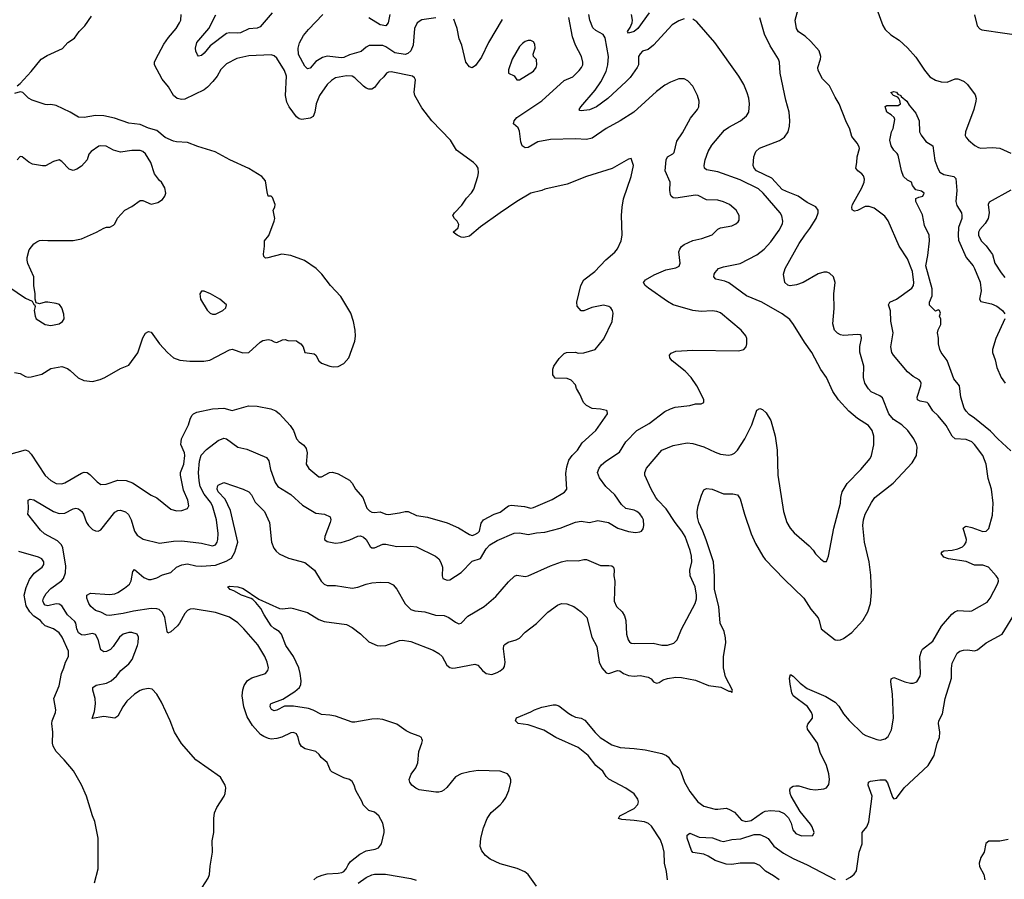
# Model space of a CAD drawing. Header units: inches. Extents: x 1771504 to 1971212, y 471788 to 643615.
# Tile 20 of 256: x 1830708 to 1837763, y 512095 to 518253. Entities that reach past the tile are written whole.
import ezdxf

# ---------------------------------------------------------------- set-up
doc = ezdxf.new("R2010")
doc.units = ezdxf.units.IN
doc.header["$MEASUREMENT"] = 0
doc.layers.add('B8531', color=7, linetype='Continuous')

msp = doc.modelspace()

# ---------------------------------------------------------------- linework, layer by layer
at = {"layer": 'B8531', "color": 5}
for points, elevation in [([(1830630, 515138.6), (1830750, 515171.8), (1830770, 515163.1), (1830790, 515140.4), (1830890, 514987), (1830930, 514951.7), (1830970, 514931.6), (1831010, 514928.9), (1831030, 514936.1), (1831150, 515004.9), (1831170, 515011.8), (1831190, 515008.8), (1831210, 514995.3), (1831262.2, 514942.2), (1831290, 514923.7), (1831326.6, 514926.6), (1831410, 514953.6), (1831470, 514951.3), (1831515.2, 514935.2), (1831650, 514847.4), (1831690, 514828.7), (1831790, 514746.4), (1831830, 514734.4), (1831870, 514737.6), (1831909.6, 514750.4), (1831919.6, 514770), (1831912.1, 514810), (1831882.3, 514882.3), (1831860.7, 514990), (1831861, 515010), (1831883.4, 515070), (1831892, 515130), (1831889.3, 515150), (1831863.4, 515210), (1831863.5, 515230), (1831867.9, 515250), (1831916.5, 515350), (1831928.1, 515391.9), (1831942.2, 515417.8), (1831954, 515430), (1831978, 515442), (1832090, 515465), (1832170, 515470.2), (1832230, 515453.2), (1832346.1, 515486.1), (1832410, 515484.6), (1832506.4, 515466.4), (1832542, 515450), (1832570.2, 515430.2), (1832646.2, 515346.2), (1832670.2, 515310.2), (1832691.8, 515250), (1832710, 515228.8), (1832744.7, 515204.7), (1832761.5, 515181.5), (1832767.6, 515150), (1832759.5, 515070), (1832778.8, 515038.8), (1832850, 514978), (1832870, 514977.4), (1832927.3, 515010), (1832950, 515011.8), (1832990, 515000.7), (1833070, 514953.4), (1833090, 514934), (1833114, 514890), (1833165.4, 514830), (1833193.9, 514753.9), (1833213.8, 514733.8), (1833230, 514726), (1833250, 514723.8), (1833290, 514726.8), (1833330, 514711.9), (1833350, 514709.3), (1833430, 514719.8), (1833470, 514731.1), (1833490, 514729.2), (1833550, 514702.3), (1833630, 514689.2), (1833770, 514649), (1833851.9, 514611.9), (1833930, 514564.4), (1833950, 514557.6), (1833970, 514565.3), (1833990, 514576.9), (1834001.5, 514590), (1834014.5, 514645.5), (1834030.5, 514669.5), (1834107.6, 514710), (1834150, 514725), (1834210, 514771.1), (1834230, 514774.2), (1834325.1, 514765.1), (1834370, 514754.4), (1834390, 514758), (1834523.3, 514816.7), (1834612.5, 514867.5), (1834628, 514890), (1834621.1, 515001.1), (1834627.8, 515050), (1834643.4, 515096.6), (1834665.4, 515130), (1834704, 515170), (1834738.8, 515221.2), (1834836.3, 515310), (1834919, 515430), (1834918, 515450), (1834912.9, 515452.9), (1834870, 515464), (1834810, 515469), (1834768, 515490), (1834748, 515510), (1834722, 515570), (1834698, 515610), (1834690, 515638), (1834658, 515670), (1834630, 515682), (1834544.7, 515684.7), (1834528, 515710), (1834528, 515750), (1834535.3, 515770), (1834573.6, 515826.4), (1834610, 515862), (1834626, 515870), (1834690, 515871), (1834710, 515864.7), (1834750, 515866.8), (1834830, 515891), (1834892.9, 515967.1), (1834952, 516090), (1834959.3, 516150), (1834956, 516170), (1834944, 516190), (1834930, 516199.3), (1834890, 516209.3), (1834807.9, 516192.1), (1834750, 516168), (1834730, 516168), (1834702, 516202), (1834699.3, 516230), (1834729.5, 516350), (1834749.5, 516390), (1834829.4, 516450), (1834908.2, 516531.8), (1834971.4, 516588.6), (1834990, 516611), (1835018, 516670), (1835025.1, 516710), (1835019.1, 516850), (1835024.7, 516910), (1835035.1, 516970), (1835089.4, 517130), (1835105.2, 517210), (1835090, 517258), (1835070, 517254), (1834951.9, 517188.1), (1834769.1, 517130.9), (1834630, 517074.3), (1834470, 517038.7), (1834449.5, 517029.5), (1834370, 517009.6), (1834270.2, 516949.8), (1834150.3, 516869.7), (1834010.3, 516769.7), (1833930, 516703.6), (1833890, 516691.8), (1833870, 516696.2), (1833841.2, 516710), (1833814, 516730), (1833850, 516762), (1833853.7, 516786.3), (1833842, 516810), (1833822.9, 516830), (1833812, 516850), (1833823.7, 516870), (1833874.9, 516925.1), (1833910, 516974.9), (1833946, 517014), (1833961, 517039), (1833991.3, 517130), (1833995.3, 517155.3), (1833993.6, 517190), (1833980.7, 517210), (1833959.5, 517230), (1833837.6, 517317.6), (1833794, 517390), (1833660.5, 517530), (1833590, 517622.9), (1833539.6, 517710), (1833535.1, 517735.1), (1833542.9, 517822.9), (1833537.1, 517837.1), (1833522.7, 517850), (1833370, 517880.9), (1833350, 517878.3), (1833337.1, 517870), (1833317.1, 517842.9), (1833284.9, 517815.1), (1833250, 517768.2), (1833230, 517756.4), (1833210, 517755.6), (1833190, 517762.4), (1833170, 517776.4), (1833110, 517836.1), (1833090, 517847.8), (1833050, 517852.2), (1832970, 517837.2), (1832941.6, 517818.4), (1832910.8, 517789.2), (1832855.5, 517710), (1832832.3, 517650), (1832823.6, 517590), (1832810, 517560.5), (1832790, 517548.2), (1832730, 517538.8), (1832710, 517542.5), (1832690, 517556.8), (1832637.7, 517630), (1832622.4, 517662.4), (1832612.8, 517710), (1832619.8, 517850), (1832604.5, 517890), (1832550, 517977), (1832530, 517995.6), (1832510, 518001.3), (1832350, 517995.6), (1832263.4, 517976.6), (1832190, 517937.6), (1832150, 517896.9), (1832122, 517850), (1832091.4, 517810), (1832053.8, 517770), (1832030, 517751.8), (1831890, 517685), (1831870, 517682.6), (1831836.2, 517690), (1831809, 517710), (1831773.4, 517773.4), (1831727.3, 517827.3), (1831673.3, 517930), (1831674.7, 517950), (1831683.5, 517970), (1831741.2, 518078.8), (1831773, 518127), (1831828.6, 518191.4), (1831853.3, 518230), (1831861.3, 518250), (1831864.7, 518290)], 480), ([(1830690, 517778.8), (1830710, 517797.3), (1830790, 517883), (1830862, 517970), (1830904.1, 517995.9), (1831013.8, 518046.2), (1831052.3, 518090), (1831099.7, 518120.3), (1831133.3, 518170), (1831174.5, 518210), (1831221.6, 518278.4)], 520), ([(1832516.7, 518303.3), (1832430, 518201.5), (1832410, 518193.3), (1832350, 518187.4), (1832290, 518160.2), (1832270, 518156.7), (1832210, 518160.3), (1832190, 518154), (1832072.9, 518067.1), (1832030, 518014.3), (1832010, 517996.3), (1831990, 517992.7), (1831982, 518002), (1831970, 518028.7), (1831966.6, 518050), (1831978, 518090), (1832061.8, 518190), (1832113, 518287.1)], 460), ([(1833690, 518267.1), (1833590, 518252), (1833555.8, 518230), (1833536.5, 518190), (1833527.2, 518070), (1833510.2, 518030), (1833489.6, 518010.4), (1833470, 518004.4), (1833395.1, 518015.1), (1833330, 518059.8), (1833310, 518068.2), (1833212.4, 518067.6), (1833190, 518056.9), (1833155.2, 518024.8), (1833070, 518001), (1833030, 517983.2), (1833010, 517980.2), (1832910, 517991.4), (1832877.5, 517982.5), (1832830, 517952.9), (1832790, 517906.9), (1832770, 517900.5), (1832750, 517919.7), (1832704.8, 518004.8), (1832701.9, 518050), (1832712.1, 518087.9), (1832740.8, 518139.2), (1832776.1, 518183.9), (1832880.4, 518290)], 460), ([(1833360.2, 518290), (1833348.9, 518230), (1833330, 518208.7), (1833290, 518215.8), (1833210, 518266.2)], 440), ([(1835349.8, 512090), (1835342.7, 512150), (1835328.3, 512210), (1835325.8, 512290), (1835316.8, 512330), (1835298.4, 512378.4), (1835234.8, 512474.8), (1835214.1, 512494.1), (1835185.5, 512505.5), (1835110, 512517), (1835022.3, 512522.3), (1834999, 512530), (1835009, 512550), (1835110, 512602.9), (1835135.8, 512630), (1835141.2, 512650), (1835137.4, 512670), (1835110, 512707.2), (1835050, 512747.4), (1834930, 512811.3), (1834910, 512832.4), (1834887.1, 512870), (1834837, 512910), (1834781, 512981), (1834710, 513038.4), (1834550, 513110.7), (1834463.8, 513163.8), (1834350, 513202.6), (1834279.5, 513210), (1834260.7, 513230), (1834268.5, 513251.6), (1834370, 513294.4), (1834397, 513310), (1834450, 513328.2), (1834530, 513343.6), (1834550, 513343.7), (1834570, 513337.6), (1834641.9, 513281.9), (1834667.4, 513267.4), (1834690, 513257.2), (1834730, 513248.4), (1834756, 513236), (1834830, 513147.2), (1834867.2, 513110), (1834950, 513058.7), (1835010, 513039.5), (1835110, 513033.1), (1835190, 513022.3), (1835310, 512995.8), (1835342, 512982), (1835357.3, 512970), (1835385.8, 512925.8), (1835430, 512893.4), (1835445.7, 512865.7), (1835472.3, 512790), (1835510, 512724.4), (1835566.3, 512650), (1835610, 512617.6), (1835690, 512597.8), (1835710, 512596.1), (1835770, 512604), (1835790, 512598.2), (1835830, 512576.1), (1835879.6, 512519.6), (1835910, 512508.6), (1835950, 512516.4), (1836030, 512573), (1836050, 512582), (1836090, 512588.6), (1836150, 512582.2), (1836185.8, 512565.8), (1836216.2, 512536.2), (1836235.8, 512495.8), (1836247.6, 512450), (1836270, 512422), (1836310, 512406.5), (1836391.9, 512408.1), (1836401.2, 512430), (1836385.1, 512470), (1836373.6, 512490), (1836300.5, 512580.5), (1836236.3, 512690), (1836227.6, 512710), (1836224.8, 512735.2), (1836230, 512750.6), (1836250, 512762), (1836270, 512765.5), (1836290, 512763.8), (1836370, 512739.5), (1836410, 512736.4), (1836470, 512742), (1836489.5, 512750.5), (1836506.6, 512773.4), (1836509.4, 512810.6), (1836505.1, 512850), (1836487.8, 512910), (1836444.4, 513004.4), (1836425.1, 513070), (1836352.8, 513170), (1836349.1, 513190), (1836354.2, 513205.8), (1836388.4, 513250), (1836388.7, 513270), (1836380.7, 513290), (1836352.5, 513332.5), (1836248.9, 513410), (1836239.8, 513430), (1836228.2, 513491.8), (1836224.5, 513535.5), (1836230, 513562.8), (1836250, 513550.4), (1836299.6, 513499.6), (1836350, 513461.5), (1836484.6, 513404.6), (1836550, 513363.1), (1836576.2, 513336.2), (1836610, 513279.5), (1836650, 513232), (1836750, 513137.6), (1836770, 513125.3), (1836850, 513096.4), (1836872.8, 513092.8), (1836910, 513100.4), (1836930, 513118), (1836954, 513166), (1836968.7, 513250), (1836962.2, 513422.2), (1836949.6, 513510), (1836953.2, 513530), (1836970, 513540.5), (1836978.8, 513538.8), (1837050, 513508.4), (1837090, 513499.3), (1837110, 513499.3), (1837137, 513510), (1837159.7, 513550), (1837163, 513570), (1837157.7, 513690), (1837168.3, 513730), (1837177, 513743), (1837250, 513802), (1837312, 513908), (1837386.4, 513993.6), (1837408.3, 514011.7), (1837430, 514020.9), (1837510, 514014.9), (1837530, 514019.1), (1837639.1, 514080.9), (1837660.4, 514110), (1837714, 514210), (1837720.7, 514230), (1837717.6, 514250), (1837705.6, 514270), (1837650, 514331.2), (1837610, 514344.4), (1837550, 514346.3), (1837490, 514371.9), (1837362, 514390), (1837330, 514403.6), (1837309.6, 514430), (1837318, 514442), (1837330, 514447.7), (1837390, 514453.6), (1837430, 514463.6), (1837462.3, 514477.7), (1837478.3, 514490), (1837489.8, 514510), (1837490.9, 514530), (1837467.6, 514610), (1837478.9, 514621.1), (1837490, 514624.4), (1837530, 514615.6), (1837610, 514587.4), (1837633.2, 514590), (1837652.3, 514607.8), (1837677, 514703), (1837681.8, 514790), (1837671.8, 514890), (1837646.2, 514966.2), (1837632.8, 515070), (1837608, 515130), (1837550, 515208.8), (1837530, 515228.2), (1837490, 515244.6), (1837410, 515250.8), (1837390, 515268.7), (1837345.7, 515345.7), (1837290, 515414.8), (1837250.5, 515450.5), (1837220.4, 515500.4), (1837209.9, 515509.9), (1837160.2, 515520.2), (1837140.5, 515530), (1837138, 515550), (1837163.5, 515630), (1837166.4, 515650), (1837162, 515662), (1837153.5, 515673.5), (1837110, 515697.7), (1837070, 515729.8), (1836969.8, 515850), (1836958, 515870), (1836950.7, 515910.7), (1836967, 516010), (1836950, 516092.7), (1836946.5, 516166.5), (1836933.5, 516210), (1836943.7, 516230), (1836990, 516250.9), (1837101.1, 516330), (1837112.3, 516350), (1837114.1, 516370), (1837105.7, 516450), (1837070, 516541.1), (1837009.9, 516629.9), (1836930, 516811.2), (1836905.8, 516845.8), (1836830, 516902.2), (1836794.4, 516914.4), (1836765.9, 516914.1), (1836710, 516886.6), (1836690, 516882), (1836671.5, 516891.5), (1836669.7, 516910), (1836675.1, 516930), (1836743, 517050), (1836758.8, 517090), (1836760.7, 517110), (1836754.3, 517134.3), (1836741.7, 517150), (1836714, 517170), (1836699.1, 517190), (1836707.1, 517230), (1836708.5, 517271.5), (1836724.2, 517330), (1836722.4, 517342.4), (1836707.3, 517370), (1836670, 517416), (1836654.8, 517470), (1836626.3, 517530), (1836580.6, 517650), (1836550, 517699.1), (1836510, 517780.4), (1836460.3, 517830), (1836429.8, 517890), (1836426.3, 517910), (1836446.2, 517970), (1836448.2, 517990), (1836435, 518030), (1836377.3, 518097.3), (1836334.9, 518134.9), (1836287.5, 518167.5), (1836274.6, 518190), (1836264.8, 518250), (1836284.7, 518330)], 380), ([(1835470, 518258.7), (1835430, 518244.7), (1835384, 518216), (1835248.9, 518070), (1835210, 518038.9), (1835170, 518027.3), (1835154.4, 518010), (1835142.7, 517990), (1835140.7, 517930), (1835131.3, 517910), (1835081.2, 517838.8), (1835054.3, 517810), (1834922.3, 517690), (1834840.3, 517630), (1834790, 517608.7), (1834730, 517599.3), (1834722, 517602), (1834717.2, 517610), (1834729.6, 517630), (1834832.3, 517747.7), (1834872.1, 517807.9), (1834910, 517882.4), (1834922.7, 517930), (1834927.6, 517990), (1834902.4, 518122.4), (1834887.4, 518147.4), (1834835.4, 518175.4), (1834815.5, 518195.5), (1834791.9, 518250), (1834784.9, 518290)], 440), ([(1835217.3, 518302.7), (1835136.2, 518190), (1835110, 518169.8), (1835070, 518158), (1835063, 518170), (1835082.9, 518197.1), (1835097.1, 518230), (1835098.9, 518250), (1835091, 518290)], 420), ([(1836848.2, 518328.2), (1836891.5, 518211.5), (1836910, 518182), (1836950, 518143.8), (1837010, 518107), (1837070, 518051.7), (1837130, 517984.2), (1837190.9, 517890.9), (1837230, 517843.1), (1837270, 517819.6), (1837310, 517807.8), (1837353.1, 517806.9), (1837410, 517828.7), (1837430, 517828.9), (1837450, 517822.3), (1837474.9, 517810), (1837498.4, 517790), (1837555.1, 517715.1), (1837560.9, 517690), (1837559.6, 517670), (1837544.9, 517610), (1837483.6, 517450), (1837483, 517423), (1837488.4, 517410), (1837506.4, 517390), (1837551.3, 517351.3), (1837577.7, 517337.8), (1837594.1, 517334.1), (1837677.2, 517337.2), (1837730, 517334), (1837810, 517298)], 380), ([(1837549.2, 518289.2), (1837569.4, 518209.4), (1837587.8, 518187.8), (1837601.1, 518181.1), (1837932.5, 518132.5)], 420), ([(1831972, 511970), (1832057.2, 512102.8), (1832066.6, 512130), (1832072, 512190), (1832089.6, 512290), (1832087, 512370), (1832098, 512430), (1832098, 512530), (1832102.9, 512570), (1832120.7, 512610), (1832171.8, 512690), (1832179.6, 512710), (1832185.1, 512750), (1832180.7, 512770), (1832145.6, 512825.6), (1831969.7, 512949.7), (1831868.2, 513068.2), (1831816.9, 513150), (1831786, 513230), (1831724.6, 513364.6), (1831690, 513420.9), (1831656.4, 513456.4), (1831630, 513461.3), (1831590, 513455.6), (1831570, 513448.2), (1831530, 513421.1), (1831476, 513370), (1831446.3, 513330), (1831410, 513263.7), (1831390, 513249.6), (1831310, 513260.4), (1831227.5, 513247.5), (1831243.1, 513296.9), (1831250.9, 513350.9), (1831248.4, 513390), (1831231.6, 513450), (1831232.3, 513470), (1831255.2, 513484.8), (1831330, 513499), (1831363.9, 513516.1), (1831401.1, 513550), (1831431.3, 513590), (1831490, 513638), (1831513.8, 513670), (1831552.3, 513770), (1831557.7, 513790), (1831558.7, 513830), (1831549.2, 513850), (1831510, 513863), (1831490, 513862.6), (1831450, 513851.1), (1831423.7, 513830), (1831378.2, 513761.8), (1831358, 513742), (1831330, 513726.6), (1831310, 513725.1), (1831290, 513739.5), (1831270, 513812), (1831250, 513848.4), (1831230, 513856), (1831170, 513844), (1831150, 513846.4), (1831130, 513861), (1831116, 513890), (1831108.9, 513928.9), (1831101.6, 513941.6), (1831049.2, 513990), (1831010, 514054), (1830990, 514066.9), (1830970, 514069.2), (1830910, 514054.1), (1830890, 514059.8), (1830879.8, 514070), (1830873.6, 514090), (1830877.3, 514110), (1830897, 514143), (1830930, 514178.8), (1831007.3, 514232.7), (1831021.4, 514250), (1831035.7, 514290), (1831037.2, 514337.2), (1831015.8, 514470), (1831008, 514490), (1830979, 514519), (1830885.6, 514570), (1830855.8, 514595.8), (1830765.2, 514710), (1830771.8, 514750), (1830769.2, 514810.8), (1830782, 514818), (1830810, 514812.9), (1830950.8, 514730.8), (1830990, 514714.5), (1831030, 514718.4), (1831090, 514750.2), (1831110, 514754.9), (1831129.2, 514749.2), (1831153.7, 514730), (1831164.9, 514710), (1831185.7, 514650), (1831199.5, 514630), (1831230, 514600.3), (1831250, 514590.3), (1831270, 514588.8), (1831290, 514599.5), (1831390, 514726.2), (1831410, 514737.7), (1831430, 514740.2), (1831466.6, 514726.6), (1831488.4, 514708.4), (1831506.8, 514670), (1831530, 514588), (1831550, 514561.3), (1831591.3, 514531.3), (1831710, 514502), (1831810, 514518), (1831870, 514518.8), (1832010, 514503.6), (1832090, 514483.2), (1832110, 514491.8), (1832123.1, 514510), (1832127.8, 514530), (1832128.8, 514571.2), (1832117.7, 514670), (1832090, 514771.1), (1832075.9, 514795.9), (1832030, 514853.5), (1832001.6, 514910), (1831993.7, 514950), (1831989.9, 515010), (1831996.6, 515090), (1832007.5, 515132.5), (1832045.2, 515174.8), (1832130, 515238.9), (1832170, 515255.3), (1832190, 515250.3), (1832270, 515190.3), (1832336.2, 515176.2), (1832476.2, 515116.2), (1832493.7, 515093.7), (1832504.7, 515030), (1832538.6, 514938.6), (1832556.5, 514910), (1832650, 514851.7), (1832734.8, 514774.8), (1832830, 514718.7), (1832891.3, 514710), (1832931.7, 514691.7), (1832936.5, 514670), (1832932.6, 514650), (1832892.9, 514550), (1832892, 514530), (1832910, 514514.6), (1832970, 514504), (1833010, 514507.2), (1833072.7, 514527.3), (1833130, 514554), (1833150, 514555.3), (1833170, 514547), (1833190.2, 514530.2), (1833219.2, 514479.2), (1833230, 514468.7), (1833250, 514468.9), (1833310, 514494.9), (1833330, 514496.5), (1833410, 514480.3), (1833510, 514480.9), (1833550, 514476.9), (1833687.3, 514410), (1833710, 514390.4), (1833725.7, 514365.7), (1833737.4, 514330), (1833734.4, 514270), (1833739.1, 514250), (1833770, 514238.7), (1833790, 514241.1), (1833870, 514293.2), (1833950, 514375.2), (1834010, 514394), (1834050, 514463.1), (1834076.3, 514490), (1834130, 514521.8), (1834250, 514574.7), (1834290, 514576.9), (1834350, 514565.5), (1834410, 514576.9), (1834470, 514580.7), (1834579.3, 514610), (1834690, 514654.6), (1834730, 514660.3), (1834790, 514651.6), (1834850, 514664.4), (1834927.3, 514650), (1834993.4, 514610), (1835070, 514586.5), (1835120.8, 514579.2), (1835150, 514583.1), (1835162.7, 514590), (1835174.6, 514605.4), (1835179.7, 514630), (1835176.8, 514670), (1835168.4, 514690), (1835150, 514714), (1835130, 514730.8), (1835110, 514739.3), (1835050.8, 514750.8), (1835019.7, 514779.7), (1834971.1, 514850), (1834908.5, 514910), (1834861.7, 514970), (1834848.3, 515010), (1834858.7, 515041.3), (1834876.5, 515063.5), (1834907.8, 515090), (1835005.5, 515154.5), (1835049.9, 515230.1), (1835129.7, 515310), (1835218.6, 515361.4), (1835330, 515447), (1835370, 515466.3), (1835403.6, 515476.4), (1835509.7, 515490.3), (1835550, 515502.4), (1835590, 515500.7), (1835608.7, 515510), (1835609.2, 515530), (1835580.9, 515590), (1835560.7, 515630), (1835518.7, 515690), (1835476, 515736), (1835383.7, 515810), (1835367, 515830), (1835363.7, 515850), (1835375.9, 515864.1), (1835410, 515878.4), (1835530, 515885.7), (1835858.6, 515881.4), (1835895.3, 515890), (1835914, 515910), (1835919, 515930), (1835917.2, 515970), (1835910, 515988), (1835877.2, 516030), (1835730, 516153.6), (1835704, 516164), (1835670, 516168.4), (1835590, 516162.8), (1835530, 516168.8), (1835390, 516210.8), (1835350, 516233.3), (1835214, 516330), (1835189.4, 516350), (1835178, 516370), (1835192.3, 516390), (1835253.7, 516426.3), (1835338.2, 516461.8), (1835410, 516475.6), (1835433.4, 516486.6), (1835439.2, 516510), (1835429.8, 516590), (1835436.8, 516610), (1835450, 516628.7), (1835470, 516643.6), (1835530, 516671), (1835594.7, 516685.3), (1835669, 516711), (1835710, 516753.7), (1835730, 516762.8), (1835810, 516775.8), (1835839.3, 516790), (1835855.8, 516804.2), (1835862.9, 516817.1), (1835863.6, 516850), (1835840.7, 516890), (1835794.5, 516930), (1835750, 516949.7), (1835710, 516960.3), (1835630, 516961.8), (1835570, 516994.9), (1835550, 516995.9), (1835410, 516975.4), (1835390, 516977.8), (1835374.8, 516990), (1835370, 517000.9), (1835366.1, 517030), (1835368.3, 517090), (1835332.9, 517170), (1835339.7, 517250), (1835349.8, 517270.2), (1835388.1, 517291.9), (1835396.9, 517303.1), (1835417.1, 517382.9), (1835457.5, 517442.5), (1835513.2, 517546.8), (1835564.2, 517610), (1835573, 517630), (1835576.9, 517670), (1835565.4, 517710), (1835530, 517777), (1835494.6, 517814.6), (1835470, 517829.6), (1835430, 517829.6), (1835370, 517806.3), (1835330, 517784.7), (1835270, 517739.7), (1835107.9, 517592.1), (1835010.1, 517529.9), (1834910, 517473.3), (1834810, 517405.1), (1834770, 517395), (1834690, 517399.3), (1834510, 517395.3), (1834420.9, 517379.1), (1834350, 517336.9), (1834330, 517335.6), (1834307.3, 517350), (1834299.1, 517379.1), (1834290, 517455.3), (1834278.6, 517478.6), (1834246.2, 517506.2), (1834249.6, 517530), (1834270, 517551.7), (1834450, 517672.1), (1834610, 517818.5), (1834670, 517843.2), (1834717.3, 517890), (1834733.3, 517910), (1834742, 517930), (1834743, 517950), (1834732.3, 517990), (1834689.9, 518069.9), (1834667.9, 518130), (1834642.4, 518270)], 460), ([(1832814.7, 512090), (1832837, 512110), (1832874.7, 512125.3), (1832910, 512133), (1832990, 512137.8), (1833016.5, 512143.5), (1833030, 512150.3), (1833047.3, 512170), (1833061, 512198.9), (1833078.5, 512221.5), (1833145.5, 512274.5), (1833190, 512297.8), (1833255.3, 512310), (1833278.9, 512321.1), (1833300.9, 512350), (1833319.3, 512430), (1833319.3, 512450), (1833310, 512498), (1833282, 512550), (1833250, 512575.3), (1833210, 512588), (1833169.1, 512629.1), (1833162, 512650), (1833117.2, 512730), (1833104, 512770), (1833090, 512795.3), (1833070, 512809), (1833030, 512821.2), (1832944.8, 512864.8), (1832935.1, 512875.1), (1832911.5, 512931.5), (1832867.9, 512967.9), (1832852.7, 512990), (1832830, 513009.3), (1832754, 513030), (1832727.3, 513047.2), (1832713.3, 513070), (1832703.6, 513110), (1832690, 513137), (1832670, 513147.3), (1832650, 513144.2), (1832585.9, 513114.1), (1832550, 513102.4), (1832510, 513099.3), (1832490, 513102.4), (1832456.9, 513116.9), (1832433.3, 513133.3), (1832376.2, 513196.2), (1832338, 513258), (1832312.8, 513330), (1832302.7, 513410), (1832307.4, 513452.6), (1832316.4, 513483.6), (1832339.8, 513520.3), (1832370, 513538.9), (1832469.2, 513570), (1832484.5, 513590), (1832489.6, 513610), (1832480.5, 513650), (1832464.2, 513690), (1832413.9, 513773.9), (1832314, 513890), (1832270, 513931.6), (1832210, 513973.6), (1832110, 514006.9), (1831950, 514033.3), (1831930, 514030.9), (1831910, 514021.3), (1831890, 513999.6), (1831853.4, 513930), (1831837.7, 513910), (1831790, 513868), (1831770, 513859.3), (1831763.6, 513870), (1831748.2, 513970), (1831730, 514005.7), (1831706.7, 514026.7), (1831690, 514033.2), (1831650, 514033.8), (1831523.1, 514016.9), (1831450, 513999.2), (1831350, 513984.4), (1831330, 513986.4), (1831290, 514009.8), (1831250, 514020.7), (1831218, 514050), (1831203.7, 514070), (1831189.6, 514110), (1831189.2, 514130), (1831214.6, 514145.4), (1831350, 514134.4), (1831390, 514140.2), (1831410, 514149), (1831459.7, 514180.3), (1831493.5, 514210), (1831507.4, 514232.6), (1831518.9, 514301.1), (1831530, 514313.4), (1831597.4, 514257.4), (1831630, 514243.6), (1831650, 514243.6), (1831690, 514255.2), (1831730, 514277.1), (1831790, 514294), (1831830, 514331.9), (1831870, 514348.6), (1831910, 514354.1), (1831970, 514341.6), (1832010, 514339.4), (1832110, 514344.8), (1832186.9, 514373.2), (1832224.2, 514395.8), (1832250, 514437.4), (1832270.3, 514510.3), (1832217.3, 514737.3), (1832179, 514819), (1832130.8, 514870), (1832122.2, 514890), (1832124.2, 514910), (1832130, 514919.1), (1832170, 514937.6), (1832310, 514891.1), (1832350, 514871.3), (1832367.7, 514850), (1832396, 514796), (1832462, 514730), (1832496.5, 514650), (1832512.4, 514510), (1832527.8, 514467.8), (1832545.1, 514445.1), (1832567.7, 514427.7), (1832634.4, 514394.4), (1832750, 514364.2), (1832819.3, 514310), (1832868.9, 514230), (1832889.4, 514209.4), (1832910, 514200.3), (1832970, 514198.9), (1833090, 514179.5), (1833130, 514187.2), (1833189.8, 514210.2), (1833230, 514218.3), (1833290, 514223.1), (1833350, 514220.4), (1833383.7, 514203.7), (1833410, 514174), (1833469.3, 514069.3), (1833510, 514028.9), (1833539.1, 514019.1), (1833611.1, 514011.1), (1833687.8, 513987.8), (1833750, 513984.2), (1833782, 513970), (1833830, 513937), (1833854, 513926), (1833870.8, 513929.2), (1833919.4, 513980.6), (1834035.1, 514050), (1834120, 514120), (1834210, 514226.4), (1834253.6, 514266.4), (1834270, 514273.7), (1834330, 514263.2), (1834350, 514269.1), (1834510, 514341.5), (1834590.3, 514370.4), (1834630, 514378.3), (1834710, 514377.4), (1834750, 514387), (1834770, 514386.7), (1834870, 514342.4), (1834930, 514343.7), (1834950, 514340.3), (1834962.4, 514330), (1834967.2, 514310), (1834964.6, 514270), (1834972.7, 514230), (1834968.3, 514088.3), (1834984.9, 514050), (1835023.8, 514010), (1835042.3, 513982.3), (1835050.3, 513950), (1835056, 513850), (1835067.4, 513810), (1835077.3, 513797.3), (1835090, 513787.4), (1835110, 513784.4), (1835245.8, 513785.8), (1835310, 513773.4), (1835350, 513773.4), (1835393.9, 513786.1), (1835418.9, 513810), (1835450, 513887.7), (1835547.4, 514070), (1835556.8, 514103.2), (1835558, 514130), (1835546.6, 514190), (1835510.8, 514270), (1835509.8, 514310), (1835523.1, 514370), (1835522, 514410), (1835512.7, 514450), (1835476.8, 514550), (1835452.7, 514590), (1835403.5, 514650), (1835340.7, 514750), (1835279.8, 514810), (1835266, 514830), (1835232.6, 514890), (1835186.9, 514990), (1835186.9, 515010), (1835199.6, 515040.4), (1835310, 515168.5), (1835390, 515202.8), (1835490, 515220.9), (1835530, 515216.9), (1835610, 515192.8), (1835690, 515154), (1835730, 515141.5), (1835785.4, 515134.6), (1835810, 515138.9), (1835830, 515148.8), (1835851.4, 515168.6), (1835904, 515250), (1835954, 515350), (1835990, 515456), (1836010, 515467.7), (1836030, 515460.5), (1836056.7, 515436.7), (1836090, 515382.8), (1836122, 515270), (1836135.3, 515170), (1836140.9, 514990), (1836181.3, 514730), (1836204.4, 514650), (1836228, 514610), (1836256.7, 514576.7), (1836364.7, 514484.7), (1836393, 514453), (1836410, 514426), (1836446, 514390), (1836470, 514371.3), (1836488.4, 514371.6), (1836502.7, 514410), (1836542.4, 514610), (1836588.6, 514790), (1836590.8, 514830), (1836600.3, 514870), (1836636.4, 514930), (1836734.7, 515030), (1836802.4, 515110), (1836811.5, 515130), (1836827.2, 515207.2), (1836827.3, 515270), (1836816.2, 515310), (1836790, 515346), (1836710, 515397), (1836649.7, 515449.7), (1836574.5, 515530), (1836535.1, 515590), (1836489.3, 515690), (1836447.7, 515747.7), (1836382.9, 515870), (1836330, 515942), (1836252.8, 516070), (1836224.9, 516104.9), (1836170, 516146.9), (1836025.1, 516230), (1835915.5, 516275.5), (1835790, 516367.2), (1835760.4, 516380.4), (1835695.6, 516395.6), (1835682, 516410), (1835682.9, 516430), (1835690, 516442.8), (1835716, 516470), (1835750, 516482), (1835870, 516507.6), (1835990, 516568.9), (1836043, 516610), (1836090, 516662), (1836150, 516746.4), (1836172.6, 516790), (1836175.8, 516810), (1836168.6, 516848.6), (1836157.4, 516870), (1836036.1, 517010), (1836001.3, 517041.3), (1835870, 517106.6), (1835710, 517163.8), (1835630, 517178.7), (1835614.5, 517190), (1835611.3, 517210), (1835620.4, 517250), (1835641.5, 517310), (1835666.1, 517353.9), (1835758.7, 517461.3), (1835790, 517484.6), (1835872, 517530), (1835915.6, 517564.4), (1835931.5, 517590), (1835936.3, 517650), (1835931.1, 517691.1), (1835919.6, 517730), (1835895.6, 517790), (1835861.6, 517850), (1835689.7, 518089.7), (1835559.3, 518239.3), (1835530, 518256.2)], 440), ([(1834410, 512045.2), (1834350, 512129), (1834327.2, 512147.2), (1834271.8, 512171.8), (1834150, 512206.6), (1834078, 512238), (1834044.4, 512264.4), (1834019.1, 512299.1), (1834007.6, 512330), (1834011.8, 512390), (1834030, 512464.7), (1834056.2, 512530), (1834086.7, 512573.3), (1834150, 512627.7), (1834169.4, 512650), (1834190, 512681), (1834211.8, 512730), (1834226.6, 512790), (1834226.3, 512806.3), (1834219.3, 512830), (1834204, 512850), (1834149.5, 512869.5), (1833993.4, 512873.4), (1833930, 512865.1), (1833870, 512851.1), (1833830.6, 512830), (1833768.6, 512751.4), (1833747.7, 512732.3), (1833730, 512723.9), (1833710, 512718.2), (1833690, 512718.8), (1833570, 512736.2), (1833547.1, 512747.1), (1833518, 512770), (1833503.5, 512790), (1833498.8, 512810), (1833512.5, 512847.5), (1833546.2, 512893.8), (1833561.4, 512930), (1833568.4, 513011.6), (1833588.3, 513070), (1833593, 513090), (1833590, 513102), (1833586, 513110), (1833570, 513119.6), (1833510, 513141.3), (1833478, 513158), (1833410, 513206.9), (1833310, 513239.3), (1833270, 513243.8), (1833230, 513241.6), (1833110, 513219.8), (1833090, 513220.7), (1832970, 513263.2), (1832930, 513271.6), (1832870, 513275.5), (1832810, 513307.5), (1832777.8, 513317.8), (1832670, 513336), (1832605.9, 513334.1), (1832550, 513306.4), (1832530, 513302.6), (1832512.5, 513312.5), (1832502.6, 513330), (1832504.2, 513350), (1832510, 513355.3), (1832594.1, 513385.9), (1832680.2, 513439.8), (1832712.8, 513470), (1832721.7, 513490), (1832723.3, 513516.7), (1832718, 513570), (1832707.2, 513610), (1832670.5, 513690), (1832615.7, 513770), (1832584.2, 513850), (1832567.6, 513870), (1832530, 513891.8), (1832509.9, 513910), (1832458.2, 513990), (1832435.3, 514035.3), (1832398.6, 514078.6), (1832379.3, 514099.3), (1832366.3, 514106.3), (1832298, 514130), (1832242.4, 514162.4), (1832215.3, 514170), (1832198, 514190), (1832210, 514194), (1832270, 514190.4), (1832310, 514179.3), (1832422.2, 514102.2), (1832570, 514035.3), (1832590, 514032.9), (1832650, 514039.6), (1832670, 514035.6), (1832770, 514005.5), (1832850, 513956.1), (1832890, 513942.8), (1833050, 513919.5), (1833090, 513898), (1833150, 513853), (1833210, 513796.4), (1833270, 513770.4), (1833290, 513766.4), (1833330, 513770.4), (1833430, 513806.7), (1833450, 513808.5), (1833510, 513797.4), (1833670, 513735.6), (1833710, 513713.1), (1833734.9, 513690), (1833768.8, 513630), (1833790, 513613.4), (1833810, 513607.9), (1833830, 513609), (1833970, 513637), (1833990, 513628.4), (1834023.7, 513590), (1834050, 513570.3), (1834090, 513562.8), (1834130, 513575.8), (1834151.3, 513588.7), (1834173.1, 513606.9), (1834180.6, 513619.4), (1834185.3, 513650), (1834174.5, 513745.5), (1834177.6, 513770), (1834182.7, 513777.3), (1834206.6, 513793.4), (1834264, 513810), (1834290, 513823), (1834330, 513864.9), (1834410, 513928.2), (1834491, 514009), (1834562, 514058), (1834590, 514070.3), (1834628.8, 514068.8), (1834678.8, 514050), (1834730, 514010.5), (1834770.3, 513970), (1834808.2, 513830), (1834842.2, 513762.2), (1834860.2, 513650), (1834878.5, 513610), (1834910, 513572.9), (1834930, 513569.1), (1834990, 513591.3), (1835008.2, 513588.2), (1835033.7, 513570), (1835070, 513555.5), (1835109.8, 513550.2), (1835154.6, 513554.6), (1835210, 513542.6), (1835231.4, 513531.4), (1835250, 513508.9), (1835270, 513499.6), (1835290, 513504.2), (1835317.2, 513522.8), (1835350, 513534.3), (1835410, 513542.6), (1835450, 513541.7), (1835550, 513521.7), (1835642.9, 513482.9), (1835731.8, 513471.8), (1835790, 513442.8), (1835802, 513442), (1835810, 513434), (1835814, 513450), (1835765.3, 513545.3), (1835751.7, 513610), (1835749.8, 513690), (1835767.3, 513790), (1835765.6, 513825.6), (1835755.1, 513870), (1835726.9, 513930), (1835717.3, 514050), (1835686, 514170), (1835686.4, 514266.4), (1835678.8, 514370), (1835627, 514527), (1835603, 514590), (1835573.5, 514650), (1835564.2, 514690), (1835563.1, 514730), (1835569.7, 514770), (1835592.8, 514847.2), (1835610, 514886), (1835630, 514894), (1835669.4, 514890.6), (1835750, 514855.3), (1835816.4, 514856.4), (1835850.6, 514850), (1835870, 514821), (1835900.3, 514710), (1835949.3, 514569.3), (1835980.4, 514500.4), (1836031.6, 514410), (1836050, 514385.3), (1836184.2, 514244.2), (1836326, 514110), (1836377, 514030), (1836428.5, 513968.5), (1836436.9, 513950), (1836450.4, 513890), (1836550, 513810.4), (1836570, 513807), (1836590, 513810.3), (1836610, 513819.5), (1836670, 513863.7), (1836750, 513948.5), (1836784.4, 514010), (1836803.1, 514070), (1836811.1, 514150), (1836807.2, 514272.8), (1836795.6, 514370), (1836762.2, 514510), (1836749.8, 514630), (1836753.6, 514670), (1836765.6, 514710), (1836810, 514794.9), (1836835.4, 514830), (1836966.7, 514933.3), (1837102.4, 515077.6), (1837132.6, 515130), (1837139.1, 515190), (1837134.5, 515210), (1837115.3, 515250), (1837070.8, 515310), (1837027.4, 515350), (1836969.6, 515389.6), (1836934.9, 515430), (1836890, 515543.1), (1836870, 515558.9), (1836808.3, 515588.3), (1836789.4, 515609.4), (1836764.2, 515650), (1836752.9, 515690), (1836756.3, 515770), (1836727.4, 515872.6), (1836727.7, 515912.3), (1836739.7, 515970), (1836736.2, 515990), (1836730, 515995.1), (1836710, 515998), (1836610, 515991.7), (1836590, 515994.8), (1836566.6, 516006.6), (1836546, 516030), (1836533.4, 516073.4), (1836544.4, 516184.4), (1836541.7, 516290), (1836551.6, 516370), (1836539.3, 516410), (1836510, 516437), (1836490, 516445.1), (1836470, 516444.7), (1836430, 516432.1), (1836320.4, 516370), (1836274.2, 516354.2), (1836227.6, 516347.6), (1836211.4, 516351.4), (1836189.4, 516370), (1836181.6, 516430), (1836193, 516470), (1836293.7, 516650), (1836332.5, 516710), (1836370, 516756.5), (1836413.8, 516830), (1836429.7, 516869.7), (1836428.5, 516888.5), (1836412.6, 516912.6), (1836350, 516943.5), (1836286.2, 516990), (1836201.4, 517021.4), (1836170, 517038), (1836097.6, 517117.6), (1835986.6, 517170), (1835970.9, 517190), (1835963.1, 517210), (1835968, 517270), (1835981.6, 517310), (1836008.1, 517331.9), (1836151.3, 517388.7), (1836188, 517412), (1836213.7, 517450), (1836223.5, 517490), (1836226.2, 517530), (1836220.9, 517590), (1836197.3, 517677.3), (1836156.1, 517870), (1836152.7, 517950), (1836145.8, 517970), (1836085.4, 518065.4), (1836044.7, 518150), (1836010, 518267.3)], 420), ([(1834165.5, 518254.5), (1834067.2, 518090), (1834015.8, 517984.2), (1833973.7, 517926.3), (1833950, 517909.7), (1833930, 517915.1), (1833905.2, 517950), (1833876.3, 518070), (1833856.7, 518116.7), (1833843.2, 518190), (1833818, 518258)], 460), ([(1830670, 515725.8), (1830710, 515718.5), (1830750, 515696.9), (1830767.8, 515692.2), (1830790, 515694), (1830865.1, 515714.9), (1830930, 515754), (1831010, 515767.7), (1831050, 515754), (1831070, 515740.7), (1831126.6, 515686.6), (1831167.7, 515667.7), (1831230, 515662), (1831284.2, 515675.8), (1831317.2, 515690), (1831430, 515754), (1831490, 515778), (1831553.9, 515866.1), (1831590, 515974.8), (1831610, 516006.8), (1831630, 516020.7), (1831650, 516014.8), (1831710, 515930.4), (1831766.4, 515870), (1831810, 515832), (1831854.3, 515814.3), (1831927.1, 515807.1), (1832026.9, 515806.9), (1832070, 515814.7), (1832210, 515889.1), (1832230, 515893.8), (1832306, 515866), (1832350, 515869.5), (1832430, 515943.5), (1832450, 515954.2), (1832490, 515963.2), (1832510, 515957.8), (1832530, 515945.5), (1832550, 515941.4), (1832590, 515959), (1832610, 515961.3), (1832630, 515955.5), (1832690, 515952.2), (1832703.8, 515943.8), (1832722.3, 515930), (1832738.5, 515910), (1832750, 515868.7), (1832818.7, 515858.7), (1832830.3, 515850), (1832850, 515808.4), (1832870, 515792.4), (1832930, 515770.4), (1832953.8, 515766.2), (1832990, 515768.2), (1833029.2, 515790), (1833065.2, 515830), (1833109.5, 515950.5), (1833113.6, 515986.4), (1833111.3, 516030), (1833099.7, 516090), (1833080.5, 516150), (1833009.7, 516270), (1832933.6, 516350), (1832871.8, 516430), (1832831.1, 516471.1), (1832748, 516528), (1832650, 516564.2), (1832587, 516573), (1832486.2, 516546.2), (1832470, 516546), (1832457.6, 516557.6), (1832453.4, 516573.4), (1832461.1, 516630), (1832461.2, 516670), (1832493.7, 516706.3), (1832532, 516810), (1832536.2, 516830), (1832524, 516890), (1832535.1, 516910), (1832538, 516930), (1832518.6, 516978.6), (1832510, 516988.7), (1832489.2, 516990), (1832480.1, 517020.1), (1832470, 517099), (1832443.7, 517130), (1832350, 517188.2), (1832212.3, 517250), (1832107.5, 517307.5), (1831984, 517344), (1831910, 517374.3), (1831830, 517378.7), (1831810, 517383.9), (1831750, 517410.5), (1831690, 517460.2), (1831630, 517477.2), (1831570, 517503.1), (1831490, 517511.9), (1831387.7, 517547.7), (1831310, 517565), (1831250, 517566.5), (1831170, 517552.8), (1831130, 517554.2), (1831070, 517591), (1830970, 517639.5), (1830930, 517647), (1830910, 517642.9), (1830890, 517646), (1830796.6, 517676.6), (1830771.1, 517691.1), (1830730, 517731.6), (1830710, 517736), (1830670, 517725.2)], 520), ([(1837810, 515165.6), (1837717, 515250), (1837664.6, 515304.6), (1837550, 515399.5), (1837510, 515425.6), (1837490, 515447.8), (1837475.8, 515470), (1837451.5, 515550), (1837442.7, 515630), (1837400.6, 515680.6), (1837352.7, 515812.7), (1837309.4, 515870), (1837300.9, 515890), (1837292.3, 515930), (1837292.1, 515972.1), (1837285.2, 516010), (1837289.4, 516030.6), (1837308.7, 516070), (1837308.4, 516108.4), (1837298, 516130), (1837306, 516150), (1837298, 516170), (1837290, 516175.3), (1837270, 516166), (1837227.2, 516207.2), (1837226, 516210), (1837227, 516230), (1837244.8, 516275.2), (1837246.2, 516326.2), (1837200.5, 516490), (1837214.8, 516565.2), (1837226, 516670), (1837225.2, 516710), (1837190, 516779), (1837176.2, 516856.2), (1837129.6, 516950.4), (1837130, 516971.3), (1837150, 516982.8), (1837178, 516990), (1837188.7, 517010), (1837170, 517024), (1837130, 517035.3), (1837104.7, 517064.7), (1837098, 517090), (1837070, 517104), (1837041.2, 517130), (1837026, 517170), (1837002.5, 517282.5), (1836995.9, 517295.9), (1836970, 517319), (1836952.3, 517350), (1836943.7, 517390), (1836946.3, 517413.7), (1836954, 517450), (1836965.6, 517474.4), (1836978, 517538), (1836973.2, 517553.2), (1836952.7, 517572.7), (1836922, 517590), (1836908.7, 517631.3), (1836922, 517638), (1837002, 517638), (1837018, 517650), (1837015.3, 517675.3), (1837008, 517690), (1836999, 517699), (1836968, 517710), (1836949.3, 517730.7), (1836970, 517738), (1836990, 517734), (1837000.7, 517720.7), (1837022, 517710), (1837023.6, 517703.6), (1837064.7, 517670), (1837082, 517642), (1837130, 517584.7), (1837152.4, 517530), (1837154.9, 517450), (1837166.7, 517426.7), (1837200.9, 517380.9), (1837250.4, 517350), (1837264.9, 517244.9), (1837286.5, 517186.5), (1837301.8, 517161.8), (1837330, 517143.8), (1837402, 517130), (1837414.9, 517114.9), (1837423.1, 517030), (1837414.9, 516950), (1837423, 516923), (1837456.1, 516870), (1837459, 516850), (1837458.3, 516830), (1837434.2, 516765.8), (1837431.4, 516710), (1837435, 516675), (1837490.2, 516550.2), (1837539.6, 516490), (1837550, 516470.5), (1837590, 516374), (1837596.8, 516310), (1837583.9, 516250), (1837594.5, 516234.5), (1837670, 516217.5), (1837710, 516202), (1837751, 516171), (1837765.5, 516145.5)], 360), ([(1830630, 516338.8), (1830750, 516258), (1830798, 516238), (1830810, 516214), (1830814, 516214), (1830818, 516198), (1830811, 516170), (1830817.3, 516130), (1830826.8, 516110), (1830890, 516070.7), (1830930, 516063), (1830990, 516073.4), (1831014.5, 516090), (1831027, 516110), (1831024.1, 516144.1), (1831010, 516188), (1830991.9, 516211.9), (1830970, 516221.2), (1830910, 516229.2), (1830890, 516229), (1830850, 516218), (1830826, 516226), (1830818, 516250), (1830819, 516290), (1830809, 516350), (1830808.7, 516410), (1830766.3, 516506.3), (1830761.2, 516530), (1830761.2, 516550), (1830774.8, 516605.2), (1830810, 516646.8), (1830830, 516662.8), (1830850, 516670.8), (1830870, 516674.8), (1830910, 516670.7), (1831090, 516670.8), (1831150, 516682.8), (1831258, 516730), (1831310, 516758.8), (1831330, 516766), (1831352.5, 516767.5), (1831378.6, 516781.4), (1831390, 516792), (1831409.4, 516830.6), (1831462, 516890), (1831510, 516916), (1831570, 516958.8), (1831590, 516958.8), (1831650, 516931), (1831696.5, 516943.5), (1831730, 516964.7), (1831748.7, 516990), (1831754, 517010), (1831748.7, 517050), (1831724, 517090), (1831710, 517101.2), (1831673.2, 517150), (1831646.6, 517230), (1831610, 517293.2), (1831590, 517309.2), (1831570, 517316), (1831510, 517317), (1831430, 517303.7), (1831378.9, 517318.9), (1831326.3, 517346.3), (1831290, 517349.3), (1831273.7, 517346.3), (1831218.8, 517310), (1831204, 517290), (1831190.8, 517250), (1831150, 517204), (1831118, 517182), (1831090, 517173.2), (1831062.5, 517182.5), (1831010, 517237.2), (1830990, 517249.2), (1830950, 517237), (1830893.1, 517206.9), (1830870, 517206.3), (1830799.1, 517219.1), (1830772.5, 517232.5), (1830726, 517270), (1830710, 517272.7), (1830690, 517248.7)], 540), ([(1837810, 517031.1), (1837654.6, 516945.4), (1837647.4, 516930), (1837654, 516870), (1837647.3, 516830), (1837626.5, 516793.5), (1837588.4, 516750), (1837578.5, 516730), (1837577.4, 516710), (1837597.3, 516670), (1837632.9, 516632.9), (1837665, 516590), (1837677.1, 516570), (1837696, 516510), (1837740.5, 516440.5), (1837767.5, 516407.5)], 380), ([(1837766.7, 516110), (1837701.3, 515970), (1837679.1, 515890), (1837677.6, 515870), (1837697.1, 515817.1), (1837710, 515761.6), (1837740.9, 515690), (1837769.2, 515649.2)], 360), ([(1831242.9, 512070), (1831269.4, 512170), (1831269.6, 512390), (1831246.6, 512510), (1831229.7, 512549.6), (1831187, 512690), (1831151.1, 512771.1), (1831092.3, 512872.3), (1831027.3, 512950), (1830969.6, 513010), (1830948.5, 513048.4), (1830943, 513070), (1830944.2, 513150), (1830937, 513210), (1830939.5, 513230), (1830965.1, 513290), (1830967.3, 513310), (1830951.8, 513390), (1830990, 513481), (1831006.6, 513570), (1831024.4, 513610), (1831035.4, 513650), (1831056.9, 513690), (1831058.5, 513730), (1831011.6, 513830), (1830990, 513861.1), (1830950, 513889.7), (1830890, 513911.1), (1830870, 513929.7), (1830857.4, 513950), (1830810, 513980.3), (1830779.1, 514010), (1830754.1, 514054.1), (1830740.6, 514130), (1830753.4, 514186.6), (1830777.6, 514242.4), (1830811.8, 514288.2), (1830869.8, 514330.2), (1830881.3, 514350), (1830879.7, 514370), (1830867, 514390), (1830843.5, 514403.5), (1830702.3, 514442.3)], 480), ([(1836630, 512093.5), (1836661.7, 512110), (1836687.7, 512132.3), (1836703.4, 512156.6), (1836721.6, 512290), (1836743.5, 512350), (1836743.7, 512430), (1836778.9, 512470), (1836793.2, 512506.8), (1836816.9, 512690), (1836786.6, 512770), (1836789.3, 512790), (1836803.3, 512796.7), (1836870, 512808.2), (1836910, 512806.8), (1836924.9, 512784.9), (1836962.5, 512682.5), (1836970, 512671.3), (1836990, 512676), (1837046, 512750), (1837217.6, 512910), (1837259.1, 512980.9), (1837282.4, 513070), (1837298.7, 513110), (1837301.1, 513150), (1837291.2, 513210), (1837293, 513230), (1837319.1, 513280.9), (1837338, 513390), (1837384.4, 513535.6), (1837384.9, 513604.9), (1837390, 513642.8), (1837425.5, 513714.5), (1837445.2, 513730), (1837470, 513737), (1837498, 513738), (1837550, 513730.5), (1837570, 513738), (1837633.6, 513790), (1837747.1, 513850), (1837850, 514018)], 360), ([(1836150.4, 512090.4), (1836110, 512120.3), (1836052.5, 512152.5), (1836010, 512193.3), (1835974, 512210), (1835870, 512209.8), (1835810, 512200.5), (1835770, 512203.8), (1835690, 512229.1), (1835641.1, 512261.1), (1835610, 512275.1), (1835530, 512286.6), (1835520.9, 512300.9), (1835489.7, 512390), (1835490, 512412), (1835510, 512426), (1835576.2, 512396.2), (1835671.2, 512391.2), (1835729.3, 512369.3), (1835750, 512366.2), (1835810, 512379.3), (1835875.7, 512384.3), (1835970, 512416.5), (1836010, 512415.2), (1836050, 512400.2), (1836070, 512386.5), (1836112.2, 512332.2), (1836181.2, 512281.2), (1836250, 512243.5), (1836350, 512199.2), (1836550, 512093)], 360), ([(1837790, 512379), (1837730, 512368.8), (1837653.1, 512366.9), (1837630, 512352), (1837617.7, 512290), (1837594.7, 512250), (1837582, 512210), (1837586, 512186), (1837615.8, 512130), (1837623.1, 512090)], 360), ([(1833132.8, 512067.2), (1833190, 512108), (1833230, 512127.1), (1833250, 512131.8), (1833328.4, 512131.6), (1833510, 512099.8), (1833549.5, 512089.5)], 420)]:
    msp.add_lwpolyline(points, dxfattribs=dict(at, elevation=elevation))
for points, elevation in [([(1834370, 518103.7), (1834350, 518103.7), (1834330, 518097), (1834310, 518083.7), (1834290, 518060.9), (1834237, 517970), (1834210, 517895.3), (1834211, 517870), (1834250.5, 517850.5), (1834270, 517822.8), (1834290, 517823), (1834390, 517884.4), (1834407.3, 517910), (1834413.6, 517930), (1834410, 517968), (1834389.5, 517989.5), (1834387.3, 518007.3), (1834400.5, 518050), (1834399.3, 518079.3), (1834390, 518096)], 480), ([(1832030, 516309), (1832010, 516308), (1831998, 516290), (1832002.8, 516250), (1832050, 516171.3), (1832072, 516150), (1832090, 516142.8), (1832110, 516144), (1832164, 516170), (1832184, 516190), (1832188.7, 516210), (1832142, 516250), (1832075.3, 516290)], 540)]:
    msp.add_lwpolyline(points, close=True, dxfattribs=dict(at, elevation=elevation))

doc.saveas('drawing.dxf')
